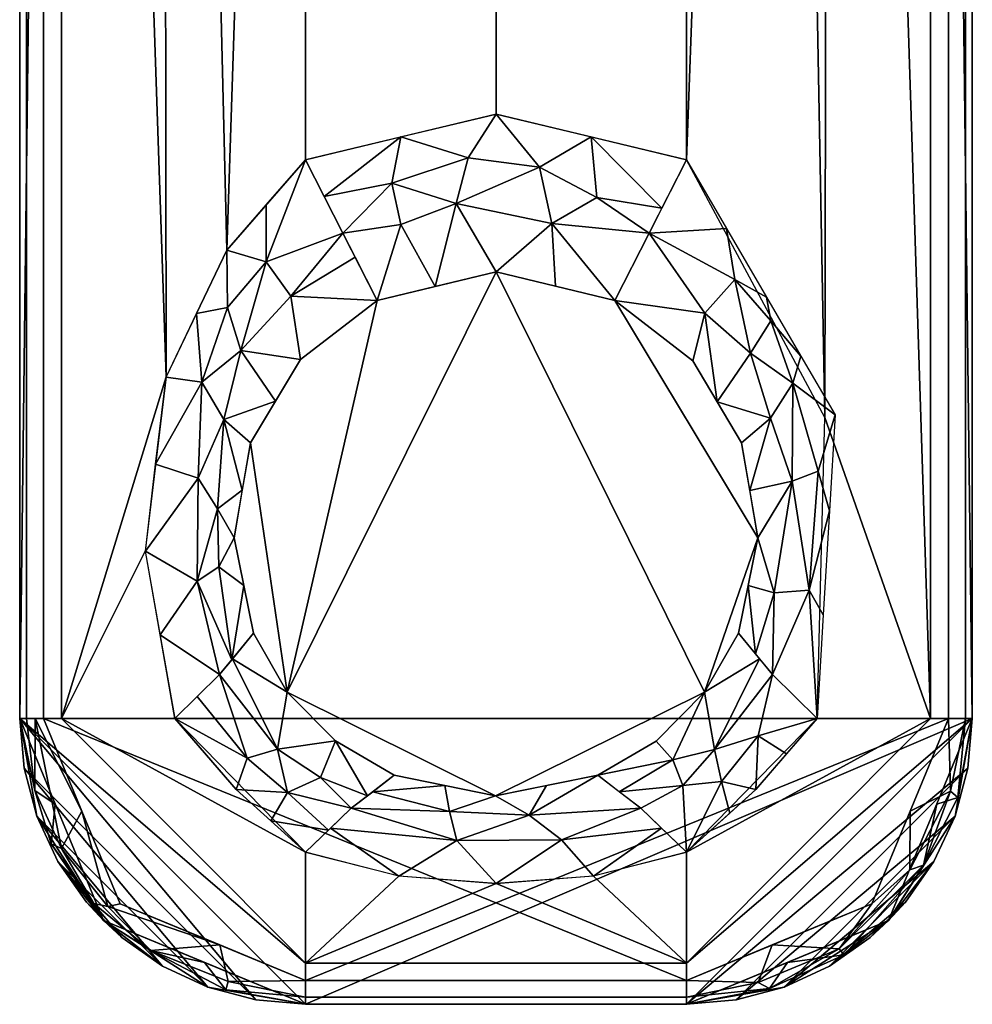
# Model space of a CAD drawing. Header units: millimetres. Extents: x -177 to 342, y -212 to 134.
# Tile 7 of 30: x 24 to 64, y -212 to -171. Entities that reach past the tile are written whole.
import ezdxf

# ---------------------------------------------------------------- set-up
doc = ezdxf.new("R2010")
doc.units = ezdxf.units.MM
doc.layers.add('P-SANR-FIXT', color=6, linetype='Continuous', lineweight=30)

msp = doc.modelspace()

# ---------------------------------------------------------------- meshes
at = {"layer": 'P-SANR-FIXT'}
mesh = msp.add_polyface(dxfattribs=at)
corners = [(63.921, -199.985, -26.724), (60.406, -208.471, -26.724), (51.921, -211.985, -26.724), (35.921, -211.985, -26.724), (27.435, -208.471, -26.724), (23.921, -199.985, -26.724), (23.921, -55.933, -26.724), (27.435, -47.448, -26.724), (35.921, -43.933, -26.724), (51.921, -43.933, -26.724), (60.406, -47.448, -26.724), (63.921, -55.933, -26.724)]
mesh.append_faces([[corners[k] for k in face] for face in [(6, 11, 0, 5)]], dxfattribs={"vtx0": -1, "vtx2": -1})
mesh.append_faces([[corners[k] for k in face] for face in [(9, 10, 11, 8)]], dxfattribs={"vtx2": -1})
mesh.append_faces([[corners[k] for k in face] for face in [(6, 7, 8, 11), (3, 4, 5, 0)]], dxfattribs={"vtx2": -1, "vtx3": -1})
mesh.append_faces([[corners[k] for k in face] for face in [(0, 1, 2, 3)]], dxfattribs={"vtx3": -1})
mesh = msp.add_polyface(dxfattribs=at)
corners = [(35.921, -44.933, -26.724), (28.142, -48.155, -26.724), (24.921, -55.933, -26.724), (24.921, -199.985, -26.724), (28.142, -207.764, -26.724), (35.921, -210.985, -26.724), (51.921, -210.985, -26.724), (59.699, -207.764, -26.724), (62.921, -199.985, -26.724), (62.921, -55.933, -26.724), (59.699, -48.155, -26.724), (51.921, -44.933, -26.724)]
mesh.append_faces([[corners[k] for k in face] for face in [(8, 9, 2, 3)]], dxfattribs={"vtx1": -1, "vtx3": -1})
mesh.append_faces([[corners[k] for k in face] for face in [(0, 1, 2, 11), (6, 7, 8, 5)]], dxfattribs={"vtx2": -1})
mesh.append_faces([[corners[k] for k in face] for face in [(9, 10, 11, 2), (3, 4, 5, 8)]], dxfattribs={"vtx2": -1, "vtx3": -1})
mesh = msp.add_polyface(dxfattribs=at)
corners = [(35.921, -44.933, -23.724), (28.142, -48.155, -23.724), (24.921, -55.933, -23.724), (24.921, -199.985, -23.724), (28.142, -207.764, -23.724), (35.921, -210.985, -23.724), (51.921, -210.985, -23.724), (59.699, -207.764, -23.724), (62.921, -199.985, -23.724), (62.921, -55.933, -23.724), (59.699, -48.155, -23.724), (51.921, -44.933, -23.724)]
mesh.append_faces([[corners[k] for k in face] for face in [(9, 2, 3, 8)]], dxfattribs={"vtx0": -1, "vtx2": -1})
mesh.append_faces([[corners[k] for k in face] for face in [(0, 1, 2, 11)]], dxfattribs={"vtx2": -1})
mesh.append_faces([[corners[k] for k in face] for face in [(9, 10, 11, 2), (6, 7, 8, 3)]], dxfattribs={"vtx2": -1, "vtx3": -1})
mesh.append_faces([[corners[k] for k in face] for face in [(3, 4, 5, 6)]], dxfattribs={"vtx3": -1})
mesh = msp.add_polyface(dxfattribs=at)
corners = [(24.921, -55.933, -26.724), (24.213, -55.933, -27.017), (23.921, -55.933, -27.724), (23.921, -199.985, -27.724), (24.213, -199.985, -27.017), (24.921, -199.985, -26.724)]
mesh.append_faces([[corners[k] for k in face] for face in [(0, 1, 4, 5)]], dxfattribs={"vtx1": -1})
mesh.append_faces([[corners[k] for k in face] for face in [(2, 3, 4, 1)]], dxfattribs={"vtx2": -1})
mesh = msp.add_polyface(dxfattribs=at)
corners = [(23.921, -55.933, -27.724), (23.921, -55.933, -31.724), (23.921, -199.985, -31.724), (23.921, -199.985, -27.724)]
mesh.append_faces([[corners[k] for k in face] for face in [(0, 1, 2, 3)]])
mesh = msp.add_polyface(dxfattribs=at)
corners = [(35.921, -176.518, -43.724), (32.616, -180.312, -43.26), (30.066, -185.638, -42.199), (29.195, -192.956, -41.662), (30.44, -199.985, -42.399), (25.679, -199.985, -37.978), (23.921, -199.985, -31.724), (23.921, -55.933, -31.724), (25.67, -55.933, -37.962), (30.407, -55.933, -42.382), (29.908, -68.366, -42.109), (35.921, -78.998, -43.724)]
mesh.append_faces([[corners[k] for k in face] for face in [(5, 3, 4), (8, 6, 7), (10, 8, 9)]], dxfattribs={"vtx0": -1})
mesh.append_faces([[corners[k] for k in face] for face in [(5, 8, 2), (8, 10, 2)]], dxfattribs={"vtx0": -1, "vtx1": -1, "vtx2": -1})
mesh.append_faces([[corners[k] for k in face] for face in [(8, 5, 6), (5, 2, 3)]], dxfattribs={"vtx0": -1, "vtx2": -1})
mesh.append_faces([[corners[k] for k in face] for face in [(0, 1, 11)]], dxfattribs={"vtx1": -1})
mesh.append_faces([[corners[k] for k in face] for face in [(10, 11, 1), (1, 2, 10)]], dxfattribs={"vtx1": -1, "vtx2": -1})
mesh = msp.add_polyface(dxfattribs=at)
corners = [(24.921, -55.933, -23.724), (24.213, -55.933, -24.017), (23.921, -55.933, -24.724), (23.921, -199.985, -24.724), (24.213, -199.985, -24.017), (24.921, -199.985, -23.724)]
mesh.append_faces([[corners[k] for k in face] for face in [(0, 1, 4, 5)]], dxfattribs={"vtx1": -1})
mesh.append_faces([[corners[k] for k in face] for face in [(2, 3, 4, 1)]], dxfattribs={"vtx2": -1})
mesh = msp.add_polyface(dxfattribs=at)
corners = [(23.921, -55.933, -24.724), (23.921, -55.933, -26.724), (23.921, -199.985, -26.724), (23.921, -199.985, -24.724)]
mesh.append_faces([[corners[k] for k in face] for face in [(0, 1, 2, 3)]])
mesh = msp.add_polyface(dxfattribs=at)
corners = [(57.401, -199.985, -42.399), (57.73, -187.342, -42.224), (51.921, -176.518, -43.724), (51.921, -78.998, -43.724), (55.642, -74.842, -43.133), (57.962, -69.097, -42.092), (58.606, -62.422, -41.689), (57.434, -55.933, -42.382), (62.172, -55.933, -37.962), (63.921, -55.933, -31.724), (63.921, -199.985, -31.724), (62.162, -199.985, -37.978)]
mesh.append_faces([[corners[k] for k in face] for face in [(8, 6, 7), (10, 8, 9)]], dxfattribs={"vtx0": -1})
mesh.append_faces([[corners[k] for k in face] for face in [(11, 8, 10)]], dxfattribs={"vtx0": -1, "vtx1": -1})
mesh.append_faces([[corners[k] for k in face] for face in [(8, 11, 5), (5, 11, 1)]], dxfattribs={"vtx0": -1, "vtx1": -1, "vtx2": -1})
mesh.append_faces([[corners[k] for k in face] for face in [(1, 4, 5)]], dxfattribs={"vtx0": -1, "vtx2": -1})
mesh.append_faces([[corners[k] for k in face] for face in [(3, 4, 2), (0, 1, 11)]], dxfattribs={"vtx1": -1})
mesh.append_faces([[corners[k] for k in face] for face in [(1, 2, 4), (5, 6, 8)]], dxfattribs={"vtx1": -1, "vtx2": -1})
mesh = msp.add_polyface(dxfattribs=at)
corners = [(62.921, -199.985, -26.724), (63.628, -199.985, -27.017), (63.921, -199.985, -27.724), (63.921, -55.933, -27.724), (63.628, -55.933, -27.017), (62.921, -55.933, -26.724)]
mesh.append_faces([[corners[k] for k in face] for face in [(0, 1, 4, 5)]], dxfattribs={"vtx1": -1})
mesh.append_faces([[corners[k] for k in face] for face in [(2, 3, 4, 1)]], dxfattribs={"vtx2": -1})
mesh = msp.add_polyface(dxfattribs=at)
corners = [(62.921, -199.985, -23.724), (63.628, -199.985, -24.017), (63.921, -199.985, -24.724), (63.921, -55.933, -24.724), (63.628, -55.933, -24.017), (62.921, -55.933, -23.724)]
mesh.append_faces([[corners[k] for k in face] for face in [(0, 1, 4, 5)]], dxfattribs={"vtx1": -1})
mesh.append_faces([[corners[k] for k in face] for face in [(2, 3, 4, 1)]], dxfattribs={"vtx2": -1})
mesh = msp.add_polyface(dxfattribs=at)
corners = [(63.921, -199.985, -27.724), (63.921, -199.985, -31.724), (63.921, -55.933, -31.724), (63.921, -55.933, -27.724)]
mesh.append_faces([[corners[k] for k in face] for face in [(0, 1, 2, 3)]])
mesh = msp.add_polyface(dxfattribs=at)
corners = [(63.921, -199.985, -24.724), (63.921, -199.985, -26.724), (63.921, -55.933, -26.724), (63.921, -55.933, -24.724)]
mesh.append_faces([[corners[k] for k in face] for face in [(0, 1, 2, 3)]])
mesh = msp.add_polyface(dxfattribs=at)
corners = [(51.921, -176.518, -43.724), (43.921, -174.598, -43.724), (35.921, -176.518, -43.724), (35.921, -78.998, -43.724), (43.921, -80.934, -43.724), (51.921, -78.998, -43.724)]
mesh.append_faces([[corners[k] for k in face] for face in [(2, 3, 4, 1)]], dxfattribs={"vtx2": -1})
mesh.append_faces([[corners[k] for k in face] for face in [(4, 5, 0, 1)]], dxfattribs={"vtx3": -1})
mesh = msp.add_polyface(dxfattribs=at)
corners = [(51.921, -176.518, -43.724), (50.349, -179.605, -44.235), (48.911, -182.429, -45.724), (43.921, -181.232, -45.724), (38.93, -182.429, -45.724), (37.492, -179.605, -44.235), (35.921, -176.518, -43.724), (43.921, -174.598, -43.724), (41.368, -181.844, -45.724), (42.241, -178.35, -44.293), (46.267, -179.196, -44.555), (47.921, -175.558, -43.724), (45.743, -176.826, -43.913), (50.885, -178.552, -44.061), (48.148, -178.104, -44.076), (42.751, -176.444, -43.86), (39.921, -175.558, -43.724), (39.552, -177.504, -43.941), (39.924, -179.24, -44.425), (36.706, -178.061, -43.979), (46.416, -181.83, -45.724)]
mesh.append_faces([[corners[k] for k in face] for face in [(11, 12, 7), (5, 18, 4)]], dxfattribs={"vtx0": -1, "vtx1": -1})
mesh.append_faces([[corners[k] for k in face] for face in [(3, 9, 10), (17, 15, 9), (9, 18, 17), (15, 12, 9), (15, 7, 12), (10, 9, 12), (11, 13, 14), (12, 11, 14), (14, 10, 12), (14, 1, 10), (17, 19, 16), (5, 17, 18), (17, 16, 15), (18, 9, 8)]], dxfattribs={"vtx0": -1, "vtx1": -1, "vtx2": -1})
mesh.append_faces([[corners[k] for k in face] for face in [(18, 8, 4), (10, 1, 2), (17, 5, 19)]], dxfattribs={"vtx0": -1, "vtx2": -1})
mesh.append_faces([[corners[k] for k in face] for face in [(6, 16, 19)]], dxfattribs={"vtx1": -1})
mesh.append_faces([[corners[k] for k in face] for face in [(3, 8, 9), (13, 1, 14), (2, 20, 10), (16, 7, 15), (20, 3, 10)]], dxfattribs={"vtx1": -1, "vtx2": -1})
mesh.append_faces([[corners[k] for k in face] for face in [(11, 0, 13)]], dxfattribs={"vtx2": -1})
mesh = msp.add_polyface(dxfattribs=at)
corners = [(35.921, -176.518, -43.724), (37.492, -179.605, -44.235), (38.93, -182.429, -45.724), (35.712, -184.907, -45.724), (33.609, -188.4, -45.724), (32.922, -192.392, -45.724), (33.739, -196.395, -45.724), (32.315, -198.133, -43.776), (30.44, -199.985, -42.399), (29.197, -192.955, -41.665), (30.064, -185.647, -42.198), (32.615, -180.315, -43.259), (31.414, -189.896, -43.493), (33.212, -184.525, -44.011), (38.005, -180.611, -44.766), (35.312, -182.249, -44.434), (34.268, -178.416, -43.491), (34.271, -180.801, -43.778), (32.647, -182.717, -43.402), (31.57, -185.865, -43.152), (32.489, -187.429, -44.169), (33.266, -190.396, -45.724), (32.229, -191.173, -44.583), (31.368, -194.217, -43.475), (33.331, -194.394, -45.724), (32.823, -197.514, -44.471), (32.28, -193.62, -44.618), (31.339, -182.981, -42.728), (29.63, -189.301, -41.931), (34.66, -186.654, -45.724), (29.818, -196.47, -42.032)]
mesh.append_faces([[corners[k] for k in face] for face in [(30, 7, 8)]], dxfattribs={"vtx0": -1})
mesh.append_faces([[corners[k] for k in face] for face in [(14, 15, 1), (1, 17, 0), (5, 22, 21), (27, 19, 10)]], dxfattribs={"vtx0": -1, "vtx1": -1})
mesh.append_faces([[corners[k] for k in face] for face in [(11, 17, 18), (19, 20, 12), (3, 13, 15), (23, 26, 25), (19, 27, 18), (7, 30, 23), (17, 1, 15), (28, 19, 12), (13, 17, 15), (12, 22, 23), (19, 18, 13), (13, 18, 17), (20, 19, 13), (22, 20, 21), (22, 5, 26), (20, 22, 12), (12, 23, 9), (22, 26, 23), (25, 26, 24), (29, 20, 13)]], dxfattribs={"vtx0": -1, "vtx1": -1, "vtx2": -1})
mesh.append_faces([[corners[k] for k in face] for face in [(20, 29, 4), (20, 4, 21), (15, 14, 2), (17, 16, 0), (19, 28, 10), (17, 11, 16), (23, 25, 7), (12, 9, 28), (13, 3, 29)]], dxfattribs={"vtx0": -1, "vtx2": -1})
mesh.append_faces([[corners[k] for k in face] for face in [(2, 3, 15), (5, 24, 26), (27, 11, 18), (30, 9, 23)]], dxfattribs={"vtx1": -1, "vtx2": -1})
mesh.append_faces([[corners[k] for k in face] for face in [(24, 6, 25)]], dxfattribs={"vtx2": -1})
mesh = msp.add_polyface(dxfattribs=at)
corners = [(48.911, -182.429, -45.724), (50.349, -179.605, -44.235), (51.921, -176.518, -43.724), (58.166, -187.233, -41.971), (57.401, -199.985, -42.399), (55.526, -198.133, -43.776), (54.102, -196.395, -45.724), (54.918, -192.399, -45.724), (54.235, -188.407, -45.724), (52.179, -184.964, -45.724), (55.285, -182.29, -42.78), (57.924, -191.26, -42.106), (56.351, -190.011, -43.584), (54.604, -184.641, -44.055), (57.453, -189.597, -42.532), (57.069, -194.594, -42.874), (56.379, -185.895, -43.081), (55.599, -194.705, -44.408), (55.453, -187.368, -44.06), (53.603, -179.404, -43.252), (53.949, -181.544, -43.759), (52.69, -182.959, -44.59), (56.725, -184.762, -42.376), (54.576, -190.403, -45.724), (53.207, -186.686, -45.724), (57.663, -195.623, -42.253), (54.814, -197.264, -44.75), (54.51, -194.397, -45.724), (55.461, -183.28, -43.335)]
mesh.append_faces([[corners[k] for k in face] for face in [(27, 26, 6)]], dxfattribs={"vtx0": -1})
mesh.append_faces([[corners[k] for k in face] for face in [(1, 21, 0), (11, 14, 3), (0, 21, 9), (24, 18, 8), (9, 21, 24), (4, 15, 25), (22, 28, 10)]], dxfattribs={"vtx0": -1, "vtx1": -1})
mesh.append_faces([[corners[k] for k in face] for face in [(15, 12, 14), (12, 17, 7), (21, 20, 13), (20, 10, 28), (26, 27, 17), (15, 5, 17), (14, 16, 3), (18, 13, 16), (17, 12, 15), (13, 24, 21), (15, 14, 11), (18, 24, 13), (12, 18, 16), (28, 22, 16), (12, 16, 14), (13, 20, 28), (18, 12, 23), (1, 19, 20), (1, 20, 21), (13, 28, 16)]], dxfattribs={"vtx0": -1, "vtx1": -1, "vtx2": -1})
mesh.append_faces([[corners[k] for k in face] for face in [(15, 11, 25), (17, 5, 26), (18, 23, 8), (12, 7, 23)]], dxfattribs={"vtx0": -1, "vtx2": -1})
mesh.append_faces([[corners[k] for k in face] for face in [(4, 5, 15), (19, 10, 20), (22, 3, 16), (27, 7, 17)]], dxfattribs={"vtx1": -1, "vtx2": -1})
mesh.append_faces([[corners[k] for k in face] for face in [(1, 2, 19)]], dxfattribs={"vtx2": -1})
mesh = msp.add_polyface(dxfattribs=at)
corners = [(33.739, -196.395, -45.724), (32.922, -192.392, -45.724), (33.609, -188.4, -45.724), (35.712, -184.907, -45.724), (38.93, -182.429, -45.724), (43.921, -181.232, -45.724), (48.911, -182.429, -45.724), (52.179, -184.964, -45.724), (54.235, -188.407, -45.724), (54.918, -192.399, -45.724), (54.102, -196.395, -45.724), (52.681, -198.877, -45.724), (50.652, -200.932, -45.724), (48.195, -202.367, -45.724), (43.9, -203.232, -45.724), (39.646, -202.367, -45.724), (37.176, -200.922, -45.724), (35.158, -198.875, -45.724)]
mesh.append_faces([[corners[k] for k in face] for face in [(17, 14, 15, 16)]], dxfattribs={"vtx0": -1})
mesh.append_faces([[corners[k] for k in face] for face in [(17, 5, 11, 14)]], dxfattribs={"vtx0": -1, "vtx1": -1, "vtx2": -1, "vtx3": -1})
mesh.append_faces([[corners[k] for k in face] for face in [(17, 4, 5)]], dxfattribs={"vtx0": -1, "vtx2": -1})
mesh.append_faces([[corners[k] for k in face] for face in [(11, 5, 6, 9)]], dxfattribs={"vtx0": -1, "vtx2": -1, "vtx3": -1})
mesh.append_faces([[corners[k] for k in face] for face in [(9, 10, 11), (7, 8, 9, 6)]], dxfattribs={"vtx2": -1})
mesh.append_faces([[corners[k] for k in face] for face in [(2, 3, 4, 17)]], dxfattribs={"vtx2": -1, "vtx3": -1})
mesh.append_faces([[corners[k] for k in face] for face in [(11, 12, 13, 14), (17, 0, 1, 2)]], dxfattribs={"vtx3": -1})
mesh = msp.add_polyface(dxfattribs=at)
corners = [(30.44, -199.985, -42.4), (32.315, -198.133, -43.776), (33.739, -196.396, -45.724), (35.158, -198.875, -45.724), (37.176, -200.922, -45.724), (39.646, -202.367, -45.724), (37.844, -203.744, -43.738), (35.921, -205.592, -42.334), (33.011, -202.961, -42.979), (34.744, -201.273, -44.197), (38.524, -203.225, -44.488), (36.552, -202.455, -44.298), (36.882, -204.668, -43.036), (35.159, -203.085, -43.499), (32.853, -197.478, -44.511), (33.476, -201.646, -43.511), (34.466, -204.276, -42.656), (31.378, -199.059, -43.088)]
mesh.append_faces([[corners[k] for k in face] for face in [(16, 12, 7)]], dxfattribs={"vtx0": -1})
mesh.append_faces([[corners[k] for k in face] for face in [(6, 11, 10), (14, 9, 1), (0, 15, 8)]], dxfattribs={"vtx0": -1, "vtx1": -1})
mesh.append_faces([[corners[k] for k in face] for face in [(4, 10, 11), (9, 14, 3), (13, 9, 11), (12, 16, 13), (1, 9, 15), (9, 13, 15), (11, 6, 13), (15, 13, 8), (4, 11, 9)]], dxfattribs={"vtx0": -1, "vtx1": -1, "vtx2": -1})
mesh.append_faces([[corners[k] for k in face] for face in [(9, 3, 4), (15, 0, 17)]], dxfattribs={"vtx0": -1, "vtx2": -1})
mesh.append_faces([[corners[k] for k in face] for face in [(6, 12, 13), (16, 8, 13), (17, 1, 15)]], dxfattribs={"vtx1": -1, "vtx2": -1})
mesh.append_faces([[corners[k] for k in face] for face in [(4, 5, 10), (14, 2, 3)]], dxfattribs={"vtx2": -1})
mesh = msp.add_polyface(dxfattribs=at)
corners = [(54.102, -196.395, -45.724), (55.526, -198.133, -43.776), (57.401, -199.984, -42.399), (54.832, -202.963, -42.979), (51.921, -205.592, -42.334), (49.997, -203.744, -43.738), (48.195, -202.367, -45.724), (50.652, -200.932, -45.724), (52.681, -198.877, -45.724), (53.094, -201.28, -44.194), (54.989, -197.478, -44.51), (53.734, -203.954, -42.735), (53.391, -202.632, -43.495), (56.117, -201.473, -42.689), (54.934, -200.71, -43.536), (51.76, -202.8, -43.921), (49.096, -203.056, -44.731), (51.341, -201.712, -44.77)]
mesh.append_faces([[corners[k] for k in face] for face in [(13, 14, 2), (2, 14, 1), (5, 15, 4), (11, 12, 3), (4, 12, 11), (6, 17, 16), (8, 17, 7)]], dxfattribs={"vtx0": -1, "vtx1": -1})
mesh.append_faces([[corners[k] for k in face] for face in [(9, 8, 10), (12, 9, 14), (9, 15, 17), (9, 1, 14), (12, 14, 3), (15, 9, 12), (17, 8, 9), (4, 15, 12), (16, 17, 15)]], dxfattribs={"vtx0": -1, "vtx1": -1, "vtx2": -1})
mesh.append_faces([[corners[k] for k in face] for face in [(14, 13, 3), (15, 5, 16)]], dxfattribs={"vtx0": -1, "vtx2": -1})
mesh.append_faces([[corners[k] for k in face] for face in [(6, 7, 17), (10, 1, 9)]], dxfattribs={"vtx1": -1, "vtx2": -1})
mesh.append_faces([[corners[k] for k in face] for face in [(8, 0, 10)]], dxfattribs={"vtx2": -1})
mesh = msp.add_polyface(dxfattribs=at)
corners = [(30.44, -199.984, -42.399), (33.011, -202.961, -42.979), (35.921, -205.592, -42.334), (35.921, -210.264, -37.917), (35.921, -211.985, -31.724), (33.835, -211.803, -31.724), (31.815, -211.261, -31.724), (29.92, -210.377, -31.724), (28.206, -209.177, -31.724), (26.728, -207.698, -31.724), (25.528, -205.985, -31.724), (24.644, -204.089, -31.724), (24.103, -202.069, -31.724), (23.921, -199.985, -31.724), (25.679, -199.985, -37.978)]
mesh.append_faces([[corners[k] for k in face] for face in [(10, 8, 9)]], dxfattribs={"vtx0": -1})
mesh.append_faces([[corners[k] for k in face] for face in [(5, 13, 4), (3, 14, 2), (12, 6, 11), (13, 5, 12)]], dxfattribs={"vtx0": -1, "vtx1": -1})
mesh.append_faces([[corners[k] for k in face] for face in [(11, 6, 7), (2, 14, 0)]], dxfattribs={"vtx0": -1, "vtx2": -1})
mesh.append_faces([[corners[k] for k in face] for face in [(1, 2, 0)]], dxfattribs={"vtx1": -1})
mesh.append_faces([[corners[k] for k in face] for face in [(5, 6, 12), (3, 4, 13), (7, 8, 10), (10, 11, 7), (13, 14, 3)]], dxfattribs={"vtx1": -1, "vtx2": -1})
mesh = msp.add_polyface(dxfattribs=at)
corners = [(24.921, -199.985, -26.724), (24.213, -199.985, -27.017), (23.921, -199.985, -27.724), (27.435, -208.471, -27.724), (35.921, -211.985, -27.724), (35.921, -211.692, -27.017), (35.921, -210.985, -26.724), (28.142, -207.764, -26.724), (32.319, -209.494, -26.724), (29.434, -209.731, -27.017), (25.412, -203.587, -27.724), (25.671, -205.447, -26.935), (31.678, -210.228, -27.724), (32.68, -211.021, -26.859), (32.571, -211.376, -27.237), (27.616, -207.881, -26.836), (27.035, -207.755, -27.129), (25.24, -205.251, -27.306), (24.562, -203.005, -27.066), (26.531, -203.874, -26.724), (24.567, -199.985, -26.87)]
mesh.append_faces([[corners[k] for k in face] for face in [(6, 13, 5), (4, 14, 12), (19, 15, 7), (3, 17, 10)]], dxfattribs={"vtx0": -1, "vtx1": -1})
mesh.append_faces([[corners[k] for k in face] for face in [(5, 13, 14), (14, 9, 12), (15, 19, 11), (16, 15, 11), (16, 9, 15), (17, 3, 16), (18, 10, 17), (13, 8, 9), (9, 14, 13), (8, 15, 9), (17, 16, 11), (3, 9, 16), (18, 17, 11), (19, 20, 11), (20, 18, 11)]], dxfattribs={"vtx0": -1, "vtx1": -1, "vtx2": -1})
mesh.append_faces([[corners[k] for k in face] for face in [(15, 8, 7), (9, 3, 12), (18, 20, 1), (18, 1, 2)]], dxfattribs={"vtx0": -1, "vtx2": -1})
mesh.append_faces([[corners[k] for k in face] for face in [(4, 5, 14), (2, 10, 18), (6, 8, 13)]], dxfattribs={"vtx1": -1, "vtx2": -1})
mesh.append_faces([[corners[k] for k in face] for face in [(19, 0, 20)]], dxfattribs={"vtx2": -1})
mesh = msp.add_polyface(dxfattribs=at)
corners = [(35.921, -211.985, -27.724), (27.435, -208.471, -27.724), (23.921, -199.985, -27.724), (23.921, -199.985, -31.724), (24.103, -202.069, -31.724), (24.644, -204.089, -31.724), (25.528, -205.985, -31.724), (26.728, -207.698, -31.724), (28.206, -209.177, -31.724), (29.92, -210.377, -31.724), (31.815, -211.261, -31.724), (33.835, -211.803, -31.724), (35.921, -211.985, -31.724)]
mesh.append_faces([[corners[k] for k in face] for face in [(1, 10, 0), (5, 2, 4)]], dxfattribs={"vtx0": -1, "vtx1": -1})
mesh.append_faces([[corners[k] for k in face] for face in [(1, 5, 6), (1, 7, 8)]], dxfattribs={"vtx0": -1, "vtx2": -1})
mesh.append_faces([[corners[k] for k in face] for face in [(3, 4, 2)]], dxfattribs={"vtx1": -1})
mesh.append_faces([[corners[k] for k in face] for face in [(8, 9, 1), (9, 10, 1), (10, 11, 0), (1, 2, 5), (6, 7, 1)]], dxfattribs={"vtx1": -1, "vtx2": -1})
mesh.append_faces([[corners[k] for k in face] for face in [(11, 12, 0)]], dxfattribs={"vtx2": -1})
mesh = msp.add_polyface(dxfattribs=at)
corners = [(24.921, -199.985, -23.724), (24.213, -199.985, -24.017), (23.921, -199.985, -24.724), (27.435, -208.471, -24.724), (35.921, -211.985, -24.724), (35.921, -211.692, -24.017), (35.921, -210.985, -23.724), (28.142, -207.764, -23.724), (32.319, -209.494, -23.724), (29.434, -209.731, -24.017), (25.412, -203.587, -24.724), (25.671, -205.447, -23.935), (31.678, -210.228, -24.724), (32.68, -211.021, -23.859), (32.571, -211.376, -24.237), (27.616, -207.881, -23.836), (27.035, -207.755, -24.129), (25.24, -205.251, -24.306), (24.562, -203.005, -24.066), (26.531, -203.874, -23.724), (24.567, -199.985, -23.87)]
mesh.append_faces([[corners[k] for k in face] for face in [(6, 13, 5), (4, 14, 12), (19, 15, 7), (3, 17, 10)]], dxfattribs={"vtx0": -1, "vtx1": -1})
mesh.append_faces([[corners[k] for k in face] for face in [(5, 13, 14), (14, 9, 12), (15, 19, 11), (16, 15, 11), (16, 9, 15), (17, 3, 16), (18, 10, 17), (13, 8, 9), (9, 14, 13), (8, 15, 9), (17, 16, 11), (3, 9, 16), (18, 17, 11), (19, 20, 11), (20, 18, 11)]], dxfattribs={"vtx0": -1, "vtx1": -1, "vtx2": -1})
mesh.append_faces([[corners[k] for k in face] for face in [(15, 8, 7), (9, 3, 12), (18, 20, 1), (18, 1, 2)]], dxfattribs={"vtx0": -1, "vtx2": -1})
mesh.append_faces([[corners[k] for k in face] for face in [(4, 5, 14), (2, 10, 18), (6, 8, 13)]], dxfattribs={"vtx1": -1, "vtx2": -1})
mesh.append_faces([[corners[k] for k in face] for face in [(19, 0, 20)]], dxfattribs={"vtx2": -1})
mesh = msp.add_polyface(dxfattribs=at)
corners = [(35.921, -211.985, -24.724), (27.435, -208.471, -24.724), (23.921, -199.985, -24.724), (23.921, -199.985, -26.724), (27.435, -208.471, -26.724), (35.921, -211.985, -26.724)]
mesh.append_faces([[corners[k] for k in face] for face in [(2, 3, 4, 1)]], dxfattribs={"vtx2": -1})
mesh.append_faces([[corners[k] for k in face] for face in [(4, 5, 0, 1)]], dxfattribs={"vtx3": -1})
mesh = msp.add_polyface(dxfattribs=at)
corners = [(51.921, -210.985, -26.724), (51.921, -211.692, -27.017), (51.921, -211.985, -27.724), (60.406, -208.471, -27.724), (63.921, -199.985, -27.724), (63.628, -199.985, -27.017), (62.921, -199.985, -26.724), (59.699, -207.764, -26.724), (62.429, -203.587, -27.724), (61.878, -206.142, -27.017), (55.522, -209.494, -26.724), (58.332, -209.653, -26.924), (56.163, -210.228, -27.724), (63.315, -203.3, -27.226), (61.31, -203.874, -26.724), (63.009, -203.037, -26.859), (61.304, -206.339, -26.781), (54.929, -211.063, -26.846), (55.404, -211.328, -27.222), (58.534, -209.914, -27.355)]
mesh.append_faces([[corners[k] for k in face] for face in [(4, 13, 8), (7, 16, 14), (1, 17, 0), (10, 11, 7), (14, 15, 6), (6, 15, 5), (0, 17, 10), (2, 18, 1)]], dxfattribs={"vtx0": -1, "vtx1": -1})
mesh.append_faces([[corners[k] for k in face] for face in [(8, 13, 9), (18, 12, 19), (11, 9, 16), (9, 11, 19), (10, 17, 11), (11, 17, 18), (5, 15, 13), (15, 9, 13), (16, 15, 14), (11, 16, 7), (15, 16, 9), (18, 17, 1), (9, 19, 3), (11, 18, 19)]], dxfattribs={"vtx0": -1, "vtx1": -1, "vtx2": -1})
mesh.append_faces([[corners[k] for k in face] for face in [(9, 3, 8)]], dxfattribs={"vtx0": -1, "vtx2": -1})
mesh.append_faces([[corners[k] for k in face] for face in [(4, 5, 13), (2, 12, 18), (12, 3, 19)]], dxfattribs={"vtx1": -1, "vtx2": -1})
mesh = msp.add_polyface(dxfattribs=at)
corners = [(63.921, -199.985, -27.724), (60.406, -208.471, -27.724), (51.921, -211.985, -27.724), (51.921, -211.985, -31.724), (54.004, -211.803, -31.724), (56.025, -211.262, -31.724), (57.92, -210.378, -31.724), (59.634, -209.178, -31.724), (61.113, -207.699, -31.724), (62.312, -205.986, -31.724), (63.196, -204.091, -31.724), (63.738, -202.07, -31.724), (63.921, -199.985, -31.724)]
mesh.append_faces([[corners[k] for k in face] for face in [(1, 10, 0), (6, 1, 5), (5, 2, 4)]], dxfattribs={"vtx0": -1, "vtx1": -1})
mesh.append_faces([[corners[k] for k in face] for face in [(5, 1, 2), (1, 6, 7), (1, 7, 8)]], dxfattribs={"vtx0": -1, "vtx2": -1})
mesh.append_faces([[corners[k] for k in face] for face in [(3, 4, 2)]], dxfattribs={"vtx1": -1})
mesh.append_faces([[corners[k] for k in face] for face in [(8, 9, 1), (9, 10, 1), (10, 11, 0)]], dxfattribs={"vtx1": -1, "vtx2": -1})
mesh.append_faces([[corners[k] for k in face] for face in [(11, 12, 0)]], dxfattribs={"vtx2": -1})
mesh = msp.add_polyface(dxfattribs=at)
corners = [(51.921, -205.592, -42.334), (54.832, -202.963, -42.978), (57.401, -199.985, -42.399), (62.162, -199.985, -37.978), (63.921, -199.985, -31.724), (63.738, -202.07, -31.724), (63.196, -204.091, -31.724), (62.312, -205.986, -31.724), (61.113, -207.699, -31.724), (59.634, -209.178, -31.724), (57.92, -210.378, -31.724), (56.025, -211.262, -31.724), (54.004, -211.803, -31.724), (51.921, -211.985, -31.724), (51.921, -210.264, -37.917)]
mesh.append_faces([[corners[k] for k in face] for face in [(10, 8, 9)]], dxfattribs={"vtx0": -1})
mesh.append_faces([[corners[k] for k in face] for face in [(5, 13, 4), (3, 0, 2), (12, 6, 11), (13, 5, 12)]], dxfattribs={"vtx0": -1, "vtx1": -1})
mesh.append_faces([[corners[k] for k in face] for face in [(11, 6, 7), (3, 14, 0)]], dxfattribs={"vtx0": -1, "vtx2": -1})
mesh.append_faces([[corners[k] for k in face] for face in [(1, 2, 0)]], dxfattribs={"vtx1": -1})
mesh.append_faces([[corners[k] for k in face] for face in [(5, 6, 12), (3, 4, 14), (7, 8, 10), (10, 11, 7), (13, 14, 4)]], dxfattribs={"vtx1": -1, "vtx2": -1})
mesh = msp.add_polyface(dxfattribs=at)
corners = [(51.921, -210.985, -23.724), (51.921, -211.692, -24.017), (51.921, -211.985, -24.724), (60.406, -208.471, -24.724), (63.921, -199.985, -24.724), (63.628, -199.985, -24.017), (62.921, -199.985, -23.724), (59.699, -207.764, -23.724), (62.429, -203.587, -24.724), (61.878, -206.142, -24.017), (55.522, -209.494, -23.724), (58.332, -209.653, -23.924), (56.163, -210.228, -24.724), (63.315, -203.3, -24.226), (61.31, -203.874, -23.724), (63.009, -203.037, -23.859), (61.304, -206.339, -23.781), (54.929, -211.063, -23.846), (55.404, -211.328, -24.222), (58.534, -209.914, -24.355)]
mesh.append_faces([[corners[k] for k in face] for face in [(4, 13, 8), (7, 16, 14), (1, 17, 0), (10, 11, 7), (14, 15, 6), (6, 15, 5), (0, 17, 10), (2, 18, 1)]], dxfattribs={"vtx0": -1, "vtx1": -1})
mesh.append_faces([[corners[k] for k in face] for face in [(8, 13, 9), (18, 12, 19), (11, 9, 16), (9, 11, 19), (10, 17, 11), (11, 17, 18), (5, 15, 13), (15, 9, 13), (16, 15, 14), (11, 16, 7), (15, 16, 9), (18, 17, 1), (9, 19, 3), (11, 18, 19)]], dxfattribs={"vtx0": -1, "vtx1": -1, "vtx2": -1})
mesh.append_faces([[corners[k] for k in face] for face in [(9, 3, 8)]], dxfattribs={"vtx0": -1, "vtx2": -1})
mesh.append_faces([[corners[k] for k in face] for face in [(4, 5, 13), (2, 12, 18), (12, 3, 19)]], dxfattribs={"vtx1": -1, "vtx2": -1})
mesh = msp.add_polyface(dxfattribs=at)
corners = [(63.921, -199.985, -24.724), (60.406, -208.471, -24.724), (51.921, -211.985, -24.724), (51.921, -211.985, -26.724), (60.406, -208.471, -26.724), (63.921, -199.985, -26.724)]
mesh.append_faces([[corners[k] for k in face] for face in [(2, 3, 4, 1)]], dxfattribs={"vtx2": -1})
mesh.append_faces([[corners[k] for k in face] for face in [(4, 5, 0, 1)]], dxfattribs={"vtx3": -1})
mesh = msp.add_polyface(dxfattribs=at)
corners = [(35.921, -205.592, -42.334), (37.844, -203.744, -43.738), (39.646, -202.367, -45.724), (43.9, -203.232, -45.724), (48.195, -202.367, -45.724), (49.997, -203.744, -43.738), (51.921, -205.592, -42.334), (48.008, -206.6, -41.737), (43.93, -206.918, -41.519), (39.842, -206.601, -41.736), (42.279, -205.112, -43.046), (50.872, -204.585, -43.1), (46.675, -205.072, -43.014), (46.048, -202.799, -45.724), (45.308, -204.049, -44.314), (36.969, -204.585, -43.1), (41.973, -203.892, -44.454), (41.773, -202.799, -45.724), (38.745, -203.056, -44.731)]
mesh.append_faces([[corners[k] for k in face] for face in [(9, 10, 8), (1, 10, 15), (5, 14, 4)]], dxfattribs={"vtx0": -1, "vtx1": -1})
mesh.append_faces([[corners[k] for k in face] for face in [(17, 16, 18), (10, 16, 14), (8, 10, 12), (7, 12, 11), (10, 1, 16), (3, 14, 16), (14, 5, 12), (10, 9, 15), (10, 14, 12)]], dxfattribs={"vtx0": -1, "vtx1": -1, "vtx2": -1})
mesh.append_faces([[corners[k] for k in face] for face in [(14, 3, 13), (14, 13, 4), (12, 5, 11), (16, 1, 18)]], dxfattribs={"vtx0": -1, "vtx2": -1})
mesh.append_faces([[corners[k] for k in face] for face in [(7, 8, 12), (17, 3, 16)]], dxfattribs={"vtx1": -1, "vtx2": -1})
mesh.append_faces([[corners[k] for k in face] for face in [(11, 6, 7), (9, 0, 15), (18, 2, 17)]], dxfattribs={"vtx2": -1})
mesh = msp.add_polyface(dxfattribs=at)
corners = [(35.921, -205.592, -42.334), (39.85, -206.586, -41.746), (43.93, -206.918, -41.519), (48, -206.586, -41.746), (51.921, -205.592, -42.334), (51.921, -210.264, -37.917), (51.921, -211.985, -31.724), (35.921, -211.985, -31.724), (35.921, -210.264, -37.917)]
mesh.append_faces([[corners[k] for k in face] for face in [(2, 8, 1)]], dxfattribs={"vtx0": -1, "vtx1": -1})
mesh.append_faces([[corners[k] for k in face] for face in [(5, 8, 2)]], dxfattribs={"vtx0": -1, "vtx1": -1, "vtx2": -1})
mesh.append_faces([[corners[k] for k in face] for face in [(5, 2, 3)]], dxfattribs={"vtx0": -1, "vtx2": -1})
mesh.append_faces([[corners[k] for k in face] for face in [(0, 1, 8)]], dxfattribs={"vtx1": -1})
mesh.append_faces([[corners[k] for k in face] for face in [(3, 4, 5)]], dxfattribs={"vtx2": -1})
mesh.append_faces([[corners[k] for k in face] for face in [(5, 6, 7, 8)]], dxfattribs={"vtx3": -1})
mesh = msp.add_polyface(dxfattribs=at)
corners = [(35.921, -210.985, -26.724), (35.921, -211.692, -27.017), (35.921, -211.985, -27.724), (51.921, -211.985, -27.724), (51.921, -211.692, -27.017), (51.921, -210.985, -26.724)]
mesh.append_faces([[corners[k] for k in face] for face in [(4, 1, 2, 3)]], dxfattribs={"vtx0": -1})
mesh.append_faces([[corners[k] for k in face] for face in [(4, 5, 0, 1)]], dxfattribs={"vtx3": -1})
mesh = msp.add_polyface(dxfattribs=at)
corners = [(35.921, -210.985, -23.724), (35.921, -211.692, -24.017), (35.921, -211.985, -24.724), (51.921, -211.985, -24.724), (51.921, -211.692, -24.017), (51.921, -210.985, -23.724)]
mesh.append_faces([[corners[k] for k in face] for face in [(5, 0, 1, 4)]], dxfattribs={"vtx2": -1})
mesh.append_faces([[corners[k] for k in face] for face in [(1, 2, 3, 4)]], dxfattribs={"vtx3": -1})
mesh = msp.add_polyface(dxfattribs=at)
corners = [(35.921, -211.985, -27.724), (35.921, -211.985, -31.724), (51.921, -211.985, -31.724), (51.921, -211.985, -27.724)]
mesh.append_faces([[corners[k] for k in face] for face in [(0, 1, 2, 3)]])
mesh = msp.add_polyface(dxfattribs=at)
corners = [(35.921, -211.985, -24.724), (35.921, -211.985, -26.724), (51.921, -211.985, -26.724), (51.921, -211.985, -24.724)]
mesh.append_faces([[corners[k] for k in face] for face in [(0, 1, 2, 3)]])

doc.saveas('drawing.dxf')
